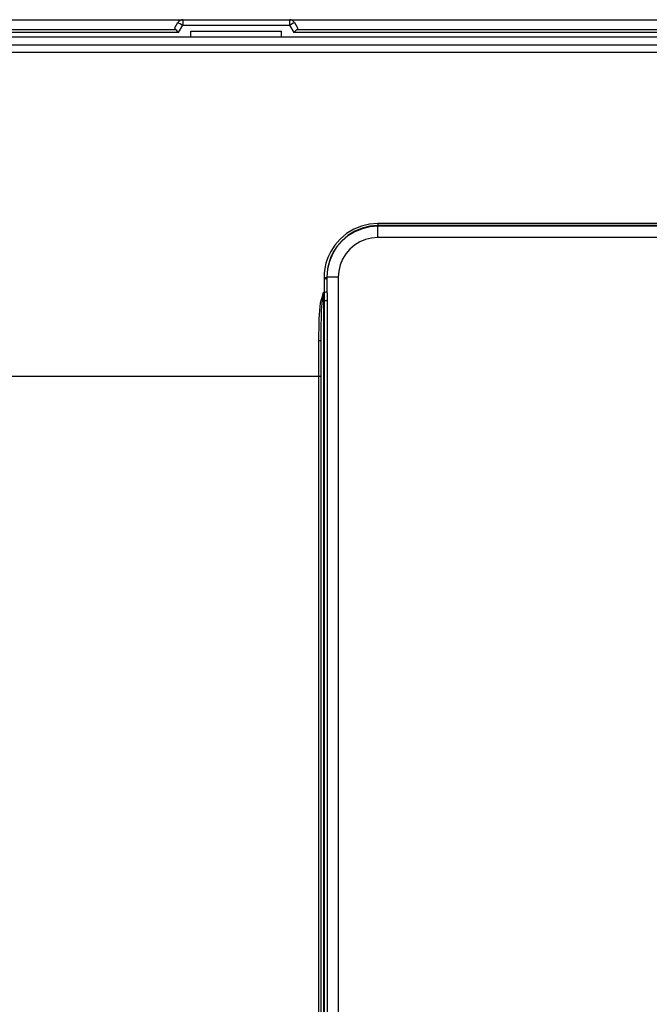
# Model space of a CAD drawing. Extents: x 28 to 410, y 36 to 287.
# Tile 12 of 40: x 79 to 93, y 213 to 235. Entities that reach past the tile are written whole.
import ezdxf

# ---------------------------------------------------------------- set-up
doc = ezdxf.new("R2010")
doc.units = 0
doc.header["$LTSCALE"] = 23.1
doc.layers.get('0').update_dxf_attribs({"linetype": 'CONTINUOUS'})

msp = doc.modelspace()

# ---------------------------------------------------------------- linework, layer by layer
at = {"color": 7, "linetype": 'CONTINUOUS'}
for p, q in [((63.253, 234.76), (103.753, 234.76)), ((82.157, 234.594), (82.217, 234.698)), ((82.325, 234.76), (82.325, 234.638)), ((84.681, 234.76), (84.681, 234.638)), ((84.789, 234.698), (84.849, 234.594)), ((82.231, 234.475), (62.505, 234.475)), ((82.171, 234.535), (62.537, 234.535)), ((82.231, 234.475), (82.325, 234.638)), ((82.325, 234.638), (84.681, 234.638)), ((82.501, 234.385), (82.503, 234.51)), ((82.503, 234.51), (84.503, 234.51)), ((84.505, 234.385), (84.503, 234.51)), ((84.681, 234.638), (84.775, 234.475)), ((104.501, 234.475), (84.775, 234.475)), ((104.469, 234.535), (84.835, 234.535)), ((57.878, 234.385), (109.128, 234.385)), ((61.616, 234.379), (105.39, 234.379)), ((105.227, 234.197), (61.779, 234.197)), ((105.227, 234.037), (61.779, 234.037)), ((86.628, 230.259), (86.628, 230.213)), ((105.589, 230.259), (86.628, 230.259)), ((86.628, 230.198), (86.628, 230.213)), ((105.589, 230.213), (86.628, 230.213)), ((86.628, 229.948), (86.628, 230.198)), ((108.142, 230.198), (86.628, 230.198)), ((108.142, 229.948), (86.628, 229.948)), ((85.517, 229.248), (85.503, 229.072)), ((85.558, 229.42), (85.517, 229.248)), ((85.44, 229.061), (85.44, 229.037)), ((85.503, 229.072), (85.503, 229.048)), ((85.753, 229.072), (85.503, 229.072)), ((85.753, 229.072), (85.753, 199.26)), ((85.428, 228.744), (85.428, 199.26)), ((85.428, 228.744), (85.444, 228.744)), ((85.404, 228.558), (85.428, 228.558)), ((85.428, 228.558), (85.447, 228.558)), ((85.447, 228.558), (85.447, 199.26)), ((85.447, 228.558), (85.508, 228.558)), ((85.508, 228.558), (85.508, 199.26)), ((85.328, 199.26), (85.328, 227.677)), ((85.378, 199.26), (85.378, 227.674)), ((61.339, 226.885), (85.378, 226.885))]:
    msp.add_line(p, q, dxfattribs=at)
for points in [[(82.217, 234.698), (82.222, 234.695), (82.238, 234.687), (82.262, 234.674), (82.292, 234.657), (82.325, 234.638)], [(84.789, 234.698), (84.784, 234.695), (84.768, 234.687), (84.744, 234.674), (84.714, 234.657), (84.681, 234.638)], [(82.171, 234.535), (82.159, 234.547), (82.152, 234.562), (82.151, 234.578), (82.157, 234.594)], [(82.231, 234.475), (82.209, 234.498), (82.189, 234.519), (82.171, 234.535)], [(84.835, 234.535), (84.817, 234.519), (84.797, 234.498), (84.775, 234.475)], [(84.849, 234.594), (84.855, 234.578), (84.854, 234.562), (84.847, 234.547), (84.835, 234.535)], [(86.628, 230.259), (86.445, 230.245), (86.266, 230.202), (86.095, 230.131), (85.936, 230.034), (85.794, 229.913), (85.678, 229.779), (85.59, 229.642), (85.527, 229.508), (85.484, 229.382), (85.458, 229.265), (85.444, 229.158), (85.44, 229.061)], [(86.628, 230.198), (86.452, 230.184), (86.281, 230.143), (86.117, 230.075), (85.967, 229.983), (85.833, 229.868), (85.718, 229.734), (85.626, 229.583), (85.558, 229.42)], [(86.628, 230.213), (86.455, 230.2), (86.285, 230.159), (86.123, 230.091), (85.972, 229.999), (85.838, 229.884), (85.728, 229.756), (85.644, 229.625), (85.585, 229.498)], [(86.628, 229.948), (86.491, 229.937), (86.358, 229.905), (86.231, 229.853), (86.114, 229.781), (86.009, 229.692), (85.92, 229.587), (85.848, 229.47), (85.796, 229.343), (85.764, 229.209), (85.753, 229.072)], [(85.585, 229.498), (85.544, 229.378), (85.519, 229.266)], [(85.519, 229.266), (85.507, 229.164), (85.503, 229.072)], [(85.44, 229.061), (85.464, 229.062), (85.485, 229.064), (85.498, 229.068)], [(85.44, 229.037), (85.464, 229.038), (85.485, 229.04), (85.498, 229.044), (85.503, 229.048)], [(85.44, 229.037), (85.441, 228.894), (85.444, 228.744)], [(85.503, 229.048), (85.504, 228.904), (85.506, 228.753)], [(85.38, 228.564), (85.396, 228.626), (85.412, 228.686), (85.428, 228.744)], [(85.404, 228.558), (85.412, 228.622), (85.42, 228.684), (85.428, 228.744)], [(85.444, 228.744), (85.466, 228.745), (85.485, 228.747), (85.499, 228.75), (85.506, 228.753)], [(85.444, 228.744), (85.445, 228.707), (85.446, 228.669), (85.446, 228.632), (85.447, 228.595), (85.447, 228.558)], [(85.506, 228.753), (85.507, 228.714), (85.507, 228.675), (85.508, 228.636), (85.508, 228.597), (85.508, 228.558)], [(85.328, 227.677), (85.328, 227.811), (85.33, 227.933), (85.332, 228.045), (85.336, 228.149), (85.341, 228.246), (85.347, 228.338), (85.356, 228.421), (85.366, 228.497), (85.38, 228.564)], [(85.378, 227.674), (85.378, 227.807), (85.379, 227.929), (85.38, 228.041), (85.382, 228.144), (85.384, 228.241), (85.388, 228.332), (85.392, 228.415), (85.397, 228.49), (85.404, 228.558)], [(85.38, 228.564), (85.388, 228.562), (85.396, 228.56), (85.404, 228.558)], [(85.328, 227.677), (85.347, 227.677), (85.363, 227.676), (85.374, 227.675), (85.378, 227.674)]]:
    msp.add_lwpolyline(points, dxfattribs=at)
for centre, start, end in [((82.325, 234.635), 90, 150), ((84.681, 234.635), 30, 90)]:
    msp.add_arc(centre, 0.125, start, end, dxfattribs=at)

doc.saveas('drawing.dxf')
